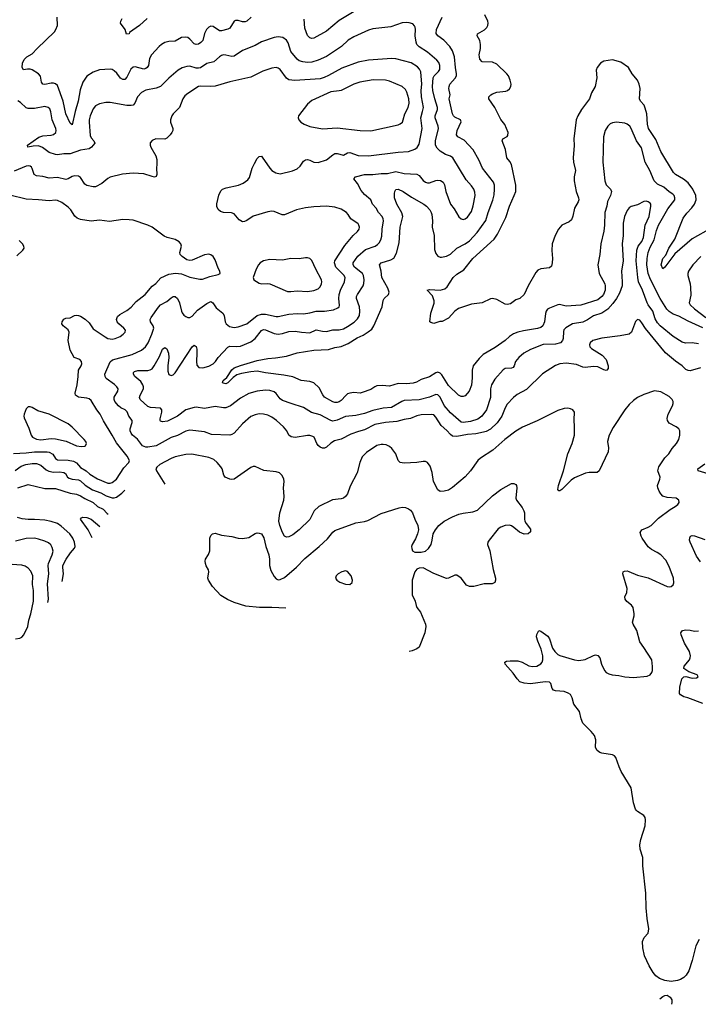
# Model space of a CAD drawing. Header units: inches. Extents: x 1308439 to 1441336, y 959892 to 1036309.
# Tile 23 of 167: x 1362510 to 1368968, y 978153 to 987525. Entities that reach past the tile are written whole.
import ezdxf

# ---------------------------------------------------------------- set-up
doc = ezdxf.new("R2010")
doc.units = ezdxf.units.IN
doc.header["$MEASUREMENT"] = 0
doc.layers.add('B3967', color=7, linetype='Continuous')
doc.layers.add('B3968', color=7, linetype='Continuous')

msp = doc.modelspace()

# ---------------------------------------------------------------- linework, layer by layer
at = {"layer": 'B3967', "color": 6, "elevation": 3500}
for points in [[(1368977.2, 978770), (1368944.6, 978710), (1368909.6, 978570), (1368876.1, 978470), (1368852.9, 978430), (1368830, 978408.1), (1368799.8, 978390), (1368770, 978379.4), (1368710, 978371.1), (1368650, 978378.8), (1368599.3, 978399.3), (1368564.2, 978424.2), (1368536.6, 978456.6), (1368499.7, 978519.7), (1368454.1, 978614.1), (1368439.2, 978690), (1368437.1, 978750), (1368451.7, 978788.3), (1368489.9, 978830.1), (1368496.9, 978870), (1368481, 978970), (1368471.6, 979070), (1368469.4, 979210), (1368438.5, 979470), (1368438.3, 979550), (1368415.2, 979630), (1368411.9, 979670), (1368419.4, 979720.6), (1368462.7, 979850), (1368465.6, 979910), (1368460.6, 979930), (1368448.9, 979950), (1368390, 979986.5), (1368377.8, 980000)], [(1368601.5, 978204.2), (1368630, 978226.4), (1368650, 978236.5), (1368670, 978239.5), (1368701.3, 978221.3), (1368716.9, 978196.9), (1368717, 978170), (1368711.7, 978152.7)]]:
    msp.add_lwpolyline(points, dxfattribs=at)
at = {"layer": 'B3968', "color": 6}
for points, elevation in [([(1365710, 987613.7), (1365550, 987517.9), (1365430, 987415.7), (1365310, 987349.4), (1365290, 987346.4), (1365271.5, 987351.5), (1365250, 987372.9), (1365223, 987443), (1365216.2, 987530)], 3200), ([(1364711.5, 987548.5), (1364672.3, 987510), (1364656, 987504), (1364630, 987503.3), (1364590, 987515.4), (1364563.9, 987516.1), (1364550, 987509.9), (1364510, 987444.9), (1364490, 987434), (1364430, 987419.6), (1364410, 987419.4), (1364350, 987459.2), (1364330, 987462.2), (1364310, 987452.4), (1364288.7, 987431.3), (1364267.4, 987392.6), (1364252.1, 987327.9), (1364234, 987306), (1364210, 987292.5), (1364190, 987289.1), (1364170, 987294.5), (1364130, 987340.7), (1364110, 987353.9), (1364090, 987358.7), (1364050, 987354.2), (1363990, 987321.5), (1363930, 987317.1), (1363891.9, 987308.1), (1363859.3, 987290), (1363835.7, 987270), (1363764.2, 987190), (1363745.8, 987154.2), (1363735.4, 987090), (1363722.7, 987070), (1363710, 987059.6), (1363690, 987053.1), (1363610, 987077.5), (1363590, 987072.8), (1363567.4, 987052.6), (1363530, 986976.9), (1363510, 986956.6), (1363490, 986954.7), (1363470, 986968.4), (1363435, 987015), (1363410, 987038.6), (1363390, 987050.2), (1363370, 987054.3), (1363270, 987048.4), (1363210, 987023.8), (1363150, 986986.7), (1363110, 986930), (1363083.7, 986856.3), (1363067, 986750), (1363037.4, 986650), (1363010, 986524.9), (1362990, 986541.2), (1362947.7, 986627.7), (1362923.3, 986750), (1362870, 986897.2), (1362850, 986914.8), (1362830, 986921.4), (1362810, 986921.5), (1362750, 986906.6), (1362730, 986910), (1362718.7, 986930), (1362706.9, 986986.9), (1362688.8, 987008.8), (1362630, 987046.4), (1362610, 987054.4), (1362585.4, 987054.6), (1362546.5, 987046.5), (1362534.2, 987070), (1362535.3, 987110), (1362553.9, 987146.1), (1362578.6, 987170), (1362630, 987200.8), (1362674.7, 987250), (1362839.9, 987410), (1362855.2, 987430), (1362869.9, 987470), (1362864.8, 987550)], 3200), ([(1363723.3, 987536.7), (1363650, 987468.4), (1363555.8, 987404.2), (1363550, 987389.8), (1363526.7, 987386.7), (1363512.7, 987430), (1363469.6, 987490), (1363472.6, 987510), (1363485.1, 987534.9)], 3100), ([(1369010, 984591.5), (1368870, 984655.2), (1368782, 984702), (1368730, 984722), (1368690, 984746.2), (1368668.4, 984768.4), (1368604.4, 984870), (1368511.5, 985051.5), (1368489.5, 985109.5), (1368477.3, 985190), (1368479.6, 985250), (1368491.1, 985310), (1368510, 985359), (1368546.2, 985430), (1368570, 985519.5), (1368590, 985568.4), (1368676.6, 985723.4), (1368742.8, 985810), (1368745.2, 985830), (1368738.3, 985850), (1368724.9, 985864.9), (1368690, 985885.1), (1368638.9, 985930), (1368579, 985959), (1368548.8, 985990), (1368505.7, 986090), (1368463.4, 986170), (1368425.5, 986305.5), (1368379.4, 986370), (1368330, 986487.5), (1368315, 986510), (1368290, 986530.4), (1368270, 986538.3), (1368189.9, 986549.9), (1368150, 986542.1), (1368130, 986532.2), (1368107.5, 986512.5), (1368081, 986470), (1368065.1, 986410), (1368060.3, 986170), (1368078.1, 985990), (1368091.8, 985951.8), (1368133.3, 985910), (1368142.5, 985890), (1368133, 985850), (1368104.7, 985795.3), (1368097.3, 985750), (1368078.6, 985690), (1368075.6, 985570), (1368069.3, 985510.7), (1368041.3, 985390), (1368031, 985290), (1368010.7, 985190), (1368024.8, 985110), (1368078.2, 985010), (1368081.8, 984990), (1368080, 984950), (1368064.8, 984910), (1368050, 984889.2), (1368010, 984859.2), (1367850, 984808.6), (1367710, 984798.7), (1367646.6, 984813.4), (1367630, 984811.7), (1367550, 984779.5), (1367531.7, 984768.3), (1367519.8, 984750), (1367512.6, 984727.4), (1367503.5, 984650), (1367488, 984612), (1367470, 984594.3), (1367435.8, 984584.2), (1367303.9, 984563.9), (1367250, 984551.2), (1367210, 984535.5), (1367171.7, 984510), (1367129.4, 984470.6), (1367035.2, 984404.8), (1366921.1, 984338.9), (1366881.3, 984298.7), (1366825.6, 984230), (1366815.6, 984190), (1366816, 984116), (1366810, 984045), (1366785.8, 983990), (1366750, 983945.8), (1366730, 983936.5), (1366710, 983937.5), (1366686.6, 983950), (1366590, 984043.5), (1366525.6, 984145.6), (1366510, 984161.2), (1366490, 984168.2), (1366470, 984164.5), (1366410, 984126.6), (1366330, 984099.7), (1366284.6, 984075.4), (1366255, 984065), (1366190, 984057.3), (1366110, 984061.9), (1366030, 984037), (1365957.9, 984042.1), (1365910, 984038.3), (1365890, 984031.5), (1365850, 984005.6), (1365770, 983975.4), (1365749.1, 983970.9), (1365690, 983976.4), (1365650, 983970.8), (1365630, 983962.4), (1365612.4, 983947.6), (1365570, 983898.8), (1365550, 983886.6), (1365530, 983881.3), (1365510, 983881.7), (1365490, 983888.4), (1365410, 983932), (1365393.3, 983953.3), (1365360.2, 984020.2), (1365309.2, 984069.2), (1365270, 984081.2), (1365189.2, 984089.2), (1365110, 984125.1), (1365022.5, 984142.5), (1364850, 984163.2), (1364770, 984178.3), (1364710, 984174.3), (1364621.9, 984158.1), (1364576, 984144), (1364540.8, 984119.2), (1364490, 984068.3), (1364470, 984059.2), (1364446, 984066), (1364439.1, 984070), (1364446.1, 984090), (1364479.6, 984120.4), (1364530, 984192), (1364550, 984210.6), (1364610, 984234.3), (1364770, 984281), (1364870, 984298.5), (1364944.7, 984304.7), (1365050, 984321.5), (1365150, 984355), (1365310, 984380.6), (1365450, 984386.3), (1365510, 984403.8), (1365570, 984414.6), (1365635.9, 984444.1), (1365722.8, 984497.2), (1365776.9, 984523.1), (1365827.4, 984552.6), (1365859.6, 984580.4), (1365878.7, 984610), (1365959, 984790), (1365970, 984851.6), (1365979.6, 984870), (1366019, 984910), (1366024.5, 984930), (1366013.8, 984970), (1365955.8, 985070), (1365949.8, 985130), (1365934.8, 985190), (1365949.1, 985210.9), (1366042.4, 985237.6), (1366070, 985254.4), (1366096.8, 985303.2), (1366120.1, 985399.9), (1366130.6, 985550), (1366155.3, 985650), (1366144.8, 985684.8), (1366097.2, 985770), (1366077.2, 985830), (1366076, 985870), (1366079.9, 985890), (1366090, 985908), (1366110, 985910), (1366159.1, 985890), (1366236.9, 985836.9), (1366354.9, 985770), (1366381.2, 985750), (1366413.5, 985713.5), (1366427, 985690), (1366432.1, 985670), (1366438.4, 985610), (1366436, 985550), (1366455.3, 985470), (1366455.9, 985335.9), (1366470, 985300.2), (1366490, 985273), (1366510, 985264.4), (1366523.9, 985263.9), (1366570, 985272.7), (1366610, 985293), (1366670.4, 985349.6), (1366750, 985391.1), (1366790, 985418.6), (1366862.4, 985497.6), (1366945.2, 985614.8), (1366967.7, 985690), (1367012.7, 985807.3), (1367023.9, 985856.1), (1367029.6, 985910), (1367027.4, 985950), (1367018.4, 985978.4), (1366915.5, 986110), (1366879.2, 986190), (1366824.9, 986284.9), (1366738.6, 986378.6), (1366680.4, 986410), (1366665.3, 986430), (1366672.1, 986470), (1366711.9, 986551.9), (1366705.9, 986570), (1366650, 986598.2), (1366638, 986610), (1366630, 986627.9), (1366596.4, 986770), (1366604.8, 986810), (1366594, 986870), (1366596, 986890), (1366604.5, 986910), (1366652.8, 986967.2), (1366665.4, 986990), (1366667.7, 987010), (1366656.4, 987070), (1366647.5, 987170), (1366629.6, 987229.6), (1366604, 987270), (1366545.4, 987330), (1366490.4, 987370.4), (1366474.1, 987394.1), (1366477.3, 987430), (1366530.2, 987550)], 3200), ([(1369090, 985539), (1368910, 985440.3), (1368743.9, 985296.1), (1368650, 985168.5), (1368630, 985153), (1368615.6, 985190), (1368629.5, 985250), (1368658.1, 985281.9), (1368686.6, 985350), (1368743.3, 985436.7), (1368824.5, 985635.5), (1368857.1, 985682.9), (1368905.8, 985734.2), (1368932.5, 985770), (1368946.6, 985810), (1368943.9, 985850), (1368915.7, 985910), (1368870, 985971.2), (1368827.7, 986007.7), (1368750.3, 986050), (1368732, 986070), (1368610.5, 986270), (1368564, 986384), (1368492.8, 986490), (1368484.8, 986530), (1368477.7, 986630), (1368463.1, 986683.1), (1368451.9, 986710), (1368417, 986750), (1368408.5, 986770), (1368413.1, 986870), (1368405.8, 986910), (1368388.3, 986950), (1368338.4, 987010), (1368304.2, 987070), (1368230, 987121.6), (1368150, 987143.6), (1368070, 987130.5), (1368038.3, 987110), (1368005, 987070), (1367995.6, 987044.4), (1368000.7, 986970), (1367985.5, 986890), (1367951, 986830), (1367931.8, 986770), (1367855.2, 986670), (1367821.1, 986610), (1367806.1, 986570), (1367784.7, 986390), (1367787, 986327), (1367777.9, 986210), (1367781.2, 986170), (1367798.6, 986090), (1367786.4, 986030), (1367785.7, 985990), (1367806.1, 985890), (1367827.7, 985830), (1367829.7, 985810), (1367824.5, 985790), (1367790.1, 985730), (1367775, 985655), (1367760.6, 985619.4), (1367739, 985601), (1367668.4, 985570), (1367636.4, 985530), (1367605.4, 985470), (1367576.2, 985390), (1367573.4, 985326.6), (1367580.3, 985250), (1367578.4, 985210), (1367570, 985179.6), (1367550, 985163.1), (1367470, 985154.6), (1367440.4, 985139.6), (1367421.9, 985118.1), (1367348.6, 984991.4), (1367310, 984909.8), (1367270, 984872.1), (1367230, 984858.5), (1367180.5, 984819.5), (1367150, 984813.6), (1367130, 984816.3), (1367050, 984861.4), (1367010, 984869.9), (1366990, 984866.8), (1366910, 984829.8), (1366810, 984817.2), (1366685.1, 984774.9), (1366651.7, 984750), (1366590, 984683.6), (1366530, 984651.8), (1366508.5, 984651.5), (1366450, 984634), (1366421.6, 984641.6), (1366413.2, 984650), (1366423.4, 984730), (1366452.9, 984827.1), (1366454.9, 984850), (1366437.2, 984897.2), (1366388.7, 984950), (1366410, 984956.1), (1366510, 984951.6), (1366557, 984963), (1366577.6, 984982.4), (1366634.5, 985070), (1366670, 985102.8), (1366734.8, 985145.2), (1366820.7, 985250), (1367024.5, 985435.5), (1367056.4, 985483.6), (1367137.2, 985642.8), (1367169.6, 985750), (1367216.5, 985850), (1367230.2, 985890), (1367230.6, 985950.6), (1367190, 986145.3), (1367174.9, 986174.9), (1367146.3, 986210), (1367131.5, 986290), (1367101.4, 986370), (1367108.1, 986390), (1367147.7, 986412.3), (1367156.5, 986423.5), (1367157.1, 986450), (1367127.6, 986527.6), (1367090, 986574.4), (1367030, 986689.8), (1366974, 986770), (1366975.3, 986790), (1366993.3, 986810), (1367010, 986819.1), (1367050, 986833.6), (1367135.4, 986844.6), (1367150.6, 986850), (1367170, 986865.3), (1367183.6, 986890), (1367185.9, 986910), (1367178.8, 986950), (1367159.9, 986990), (1367145.3, 987010), (1367050, 987102.3), (1367010, 987121.2), (1366910, 987124.7), (1366890, 987147.4), (1366884.7, 987170), (1366883.7, 987190), (1366895.8, 987250), (1366896, 987290), (1366887.3, 987327.3), (1366864, 987370), (1366867.6, 987390), (1366932.6, 987427.4), (1366954.2, 987450), (1366964.8, 987470), (1366967.6, 987490), (1366964.3, 987510), (1366935.4, 987570)], 3100), ([(1368970, 984440.4), (1368910, 984447.5), (1368847.2, 984447.2), (1368814.2, 984454.2), (1368730, 984507.6), (1368605.5, 984610), (1368579.1, 984639.1), (1368558.2, 984678.2), (1368534.1, 984750), (1368491, 984810), (1368481.6, 984830), (1368436.8, 984950), (1368399.2, 985030), (1368390.6, 985070), (1368377.5, 985230), (1368382, 985330), (1368396.9, 985370), (1368430, 985414.8), (1368447.6, 985450), (1368460.4, 985570), (1368500.5, 985650), (1368516.5, 985750), (1368515.1, 985770), (1368510, 985776.7), (1368490, 985791.2), (1368470, 985796.3), (1368450, 985792.6), (1368390, 985763.1), (1368330, 985745.4), (1368310, 985734.6), (1368290, 985709.8), (1368264.9, 985650), (1368251.9, 985588.1), (1368254, 985470), (1368243.6, 985390), (1368253.7, 985230), (1368237.7, 985130), (1368244.2, 985030), (1368241.6, 984990), (1368217.8, 984922.2), (1368189, 984871), (1368155.4, 984824.6), (1368107.1, 984770), (1368050.2, 984729.8), (1367970, 984705.9), (1367912.2, 984667.8), (1367870, 984646.6), (1367770, 984629.3), (1367707.9, 984592.1), (1367688.6, 984571.4), (1367683.7, 984556.3), (1367681.7, 984490), (1367675.8, 984470), (1367656.4, 984450), (1367610, 984437.5), (1367490, 984432.9), (1367370, 984386.9), (1367306.7, 984350), (1367259.6, 984310), (1367229.4, 984270), (1367216.3, 984230), (1367205, 984215), (1367190, 984207.2), (1367130, 984206), (1367110, 984192.3), (1367030, 984102.7), (1367000.6, 984050), (1366991.1, 984010), (1366988.8, 983930), (1366953.4, 983810), (1366908.3, 983750), (1366870, 983722.7), (1366799.1, 983700.9), (1366730, 983691.5), (1366710, 983694.7), (1366610, 983782), (1366550, 983851.1), (1366510, 983931.9), (1366490, 983954), (1366470, 983957.9), (1366410, 983930.7), (1366310, 983904.9), (1366170, 983898.5), (1366146.4, 983890), (1366047.6, 983832.4), (1365970, 983826.2), (1365870, 983805.9), (1365790, 983775.7), (1365710, 983756.4), (1365610, 983746.7), (1365530, 983713.5), (1365490, 983704.8), (1365469.3, 983709.3), (1365370, 983763.1), (1365286.7, 983786.7), (1365210, 983834.6), (1365093.8, 983870), (1365010, 983901), (1364990, 983916.1), (1364950, 983967.3), (1364930, 983982.1), (1364890, 983995.8), (1364850, 983999.3), (1364770, 983990.3), (1364690, 983966.4), (1364610, 983922.5), (1364516.5, 983850), (1364470.6, 983830.6), (1364450, 983829.6), (1364370, 983842.1), (1364270, 983824.8), (1364190, 983836.6), (1364170, 983834.1), (1364090, 983811.2), (1364010, 983750), (1363915.3, 983704.7), (1363870, 983697), (1363850, 983704.3), (1363845.6, 983710), (1363846.1, 983726.1), (1363862.1, 983790), (1363861.3, 983810), (1363850, 983827.1), (1363754.8, 983834.8), (1363730, 983842.5), (1363657.1, 983910), (1363650.7, 983930), (1363656.3, 983950), (1363687.7, 984010), (1363688.1, 984030), (1363681.4, 984050), (1363661.2, 984081.2), (1363606.3, 984130), (1363592.1, 984150), (1363592.3, 984167.7), (1363603.4, 984176.6), (1363634.9, 984185.1), (1363730, 984185.7), (1363750, 984190.5), (1363770, 984202.2), (1363790, 984229.1), (1363840.2, 984319.8), (1363870, 984388.7), (1363890, 984403.5), (1363910, 984392.1), (1363926.4, 984350), (1363929.6, 984310), (1363919.4, 984230), (1363919, 984179), (1363928.9, 984148.9), (1363950, 984138), (1363970, 984143), (1363990, 984163.8), (1364150, 984409.7), (1364170, 984425.6), (1364190, 984412.5), (1364194.6, 984390), (1364196.8, 984350), (1364191.1, 984271.1), (1364196.4, 984236.4), (1364213.8, 984213.8), (1364251.3, 984211.3), (1364310, 984226.2), (1364352.4, 984250), (1364372, 984270), (1364398.5, 984310), (1364490, 984408.5), (1364510, 984416.8), (1364570, 984414.2), (1364610, 984418), (1364710, 984459.1), (1364750, 984489.1), (1364810, 984564.9), (1364830, 984575.2), (1364850, 984573.5), (1364930, 984536.6), (1364970, 984532), (1365010, 984536.8), (1365070, 984555.2), (1365130, 984560.3), (1365190, 984550.8), (1365270, 984545.2), (1365330, 984573.7), (1365390, 984559), (1365430, 984558.1), (1365490, 984573.5), (1365550, 984573.6), (1365590, 984583.2), (1365630, 984603.5), (1365693, 984647), (1365723.7, 984676.3), (1365743.1, 984710), (1365748.1, 984750), (1365742.4, 984790), (1365715.6, 984870), (1365716.3, 984890), (1365724.6, 984910), (1365777.7, 984990), (1365785.9, 985014.1), (1365788.3, 985050), (1365781.5, 985090), (1365771.1, 985110), (1365696.1, 985170), (1365683.5, 985190), (1365683.6, 985210), (1365727.6, 985272.4), (1365802.1, 985337.9), (1365891.6, 985370), (1365915.1, 985384.9), (1365930, 985401.1), (1365945.1, 985430), (1365955.2, 985464.8), (1365958.6, 985530), (1365972.5, 985610), (1365970.2, 985630), (1365959.8, 985650), (1365924.4, 985690), (1365900.6, 985730), (1365867.8, 985767.8), (1365850.3, 985810.3), (1365790, 985862.3), (1365759, 985899), (1365724.7, 985964.7), (1365689.8, 986010), (1365704.5, 986030), (1365790, 986050.2), (1365870, 986052), (1365950, 986061.6), (1366010, 986061), (1366090, 986080.3), (1366170, 986060.7), (1366290, 986054.9), (1366310, 986040.7), (1366350, 985993.9), (1366370, 985979.2), (1366390, 985971.4), (1366410, 985971.8), (1366470, 985995.1), (1366490, 985998.7), (1366514.9, 985994.9), (1366538.4, 985978.4), (1366552.7, 985952.7), (1366565.1, 985890), (1366608.4, 985770), (1366645.7, 985725.7), (1366690, 985647.1), (1366710, 985629), (1366730, 985623.4), (1366750, 985629), (1366770, 985644.6), (1366810, 985700.3), (1366826, 985754), (1366844.3, 985850), (1366841.4, 985881.4), (1366830, 985911.6), (1366810, 985942.1), (1366759.5, 985999.5), (1366632.5, 986210), (1366610, 986225.3), (1366563, 986243), (1366510, 986274), (1366481.8, 986301.8), (1366466.8, 986330), (1366466.5, 986370), (1366494.3, 986490), (1366492.6, 986512.6), (1366464.4, 986590), (1366464.9, 986610), (1366485, 986670), (1366485.5, 986690), (1366458.8, 986770), (1366441.7, 986850), (1366439.3, 986890), (1366446, 986970), (1366455.1, 986990), (1366494.5, 987030), (1366506.7, 987050), (1366509, 987090), (1366498.4, 987118.4), (1366480.4, 987140.4), (1366390, 987214.6), (1366310, 987264.7), (1366290, 987287.3), (1366282.2, 987310), (1366273.3, 987370), (1366276.5, 987430), (1366273.4, 987453.4), (1366267.2, 987467.2), (1366250, 987484.3), (1366215.8, 987495.8), (1366190, 987499.2), (1366150, 987496), (1366042.8, 987457.2), (1365870, 987436.5), (1365830, 987424.9), (1365690, 987361.6), (1365634.5, 987330), (1365572.1, 987267.9), (1365430, 987175.5), (1365350, 987137.8), (1365290, 987121.1), (1365250, 987118.6), (1365202.9, 987122.9), (1365170, 987133.2), (1365150, 987147.6), (1365090, 987220.5), (1365064.5, 987304.5), (1365050, 987329.9), (1365013.7, 987353.7), (1364970, 987362.7), (1364930, 987356.6), (1364810, 987314.1), (1364750, 987280.4), (1364630, 987230.9), (1364550, 987178), (1364530, 987173.3), (1364470, 987188.2), (1364450, 987188.7), (1364430, 987182.8), (1364410, 987170.9), (1364357.3, 987122.7), (1364290, 987106.2), (1364230, 987066.5), (1364210, 987062.3), (1364190, 987064.7), (1364130, 987083.2), (1364100.2, 987079.8), (1364054.5, 987065.5), (1364016.8, 987043.2), (1363930, 986967.2), (1363850, 986887.8), (1363808, 986872), (1363710, 986855.2), (1363670, 986833.1), (1363629.4, 986790), (1363605.7, 986730), (1363588.6, 986711.4), (1363570, 986706.6), (1363530, 986707.5), (1363370, 986736.1), (1363330, 986737.6), (1363270, 986723.9), (1363230, 986703.9), (1363210, 986676), (1363181.9, 986610), (1363170.4, 986570), (1363169.7, 986550), (1363181.5, 986421.5), (1363190, 986401.2), (1363215.5, 986370), (1363225, 986350), (1363193.3, 986310), (1363170, 986296.3), (1363090, 986281.7), (1362990.9, 986249.1), (1362930, 986248.4), (1362870, 986238.7), (1362850, 986240.6), (1362790, 986260.9), (1362727.8, 986307.8), (1362690, 986322.5), (1362638.5, 986321.5), (1362588.4, 986310), (1362584.1, 986330), (1362693.3, 986406.7), (1362730, 986419.5), (1362810, 986424.6), (1362830, 986430.6), (1362853.9, 986450), (1362857.7, 986470), (1362854.8, 986490), (1362818.4, 986570), (1362807.6, 986647.6), (1362796.3, 986676.3), (1362781.6, 986690), (1362750, 986697.3), (1362650, 986680.3), (1362590, 986680.8), (1362570, 986686.7), (1362517.8, 986737.8), (1362493, 986753)], 3300), ([(1368990, 984209.6), (1368890, 984183.6), (1368870, 984185.4), (1368850, 984195.6), (1368812.8, 984230), (1368750, 984274.9), (1368654.6, 984354.6), (1368464.1, 984584.1), (1368430, 984640.5), (1368410, 984663.7), (1368390, 984669.8), (1368370, 984652.6), (1368330.9, 984550), (1368310.1, 984529.9), (1368225.5, 984514.5), (1368050, 984494.3), (1367964.4, 984470), (1367938, 984450), (1367931.4, 984430), (1367936.6, 984410), (1367950, 984395.8), (1368052.8, 984332.8), (1368089.5, 984290), (1368111, 984230), (1368110, 984205.1), (1368096.5, 984190), (1368090, 984186), (1368070, 984192.4), (1368010, 984220.1), (1367970, 984222.6), (1367890, 984212.5), (1367870, 984216.1), (1367810, 984241.7), (1367710, 984255.6), (1367650, 984249.2), (1367610, 984233), (1367486.3, 984153.7), (1367334.1, 984005.9), (1367244.3, 983955.7), (1367210.4, 983929.6), (1367150, 983865.5), (1367130, 983829.2), (1367097.7, 983750), (1367052.1, 983687.9), (1366990, 983628.7), (1366950, 983606), (1366922.9, 983597.1), (1366850, 983581.7), (1366770, 983577.4), (1366670, 983558), (1366630, 983561.6), (1366610, 983575.5), (1366575.1, 983615.1), (1366521.1, 983661.1), (1366470, 983741.9), (1366450, 983762.6), (1366430, 983768), (1366330, 983762.6), (1366290, 983755.5), (1366230, 983729.7), (1366170, 983720.7), (1366099.6, 983700.4), (1365991.5, 983691.5), (1365890, 983670.3), (1365790, 983619.8), (1365734, 983606), (1365660.2, 983579.8), (1365570, 983532.7), (1365504.7, 983515.3), (1365470, 983492.6), (1365430, 983456.5), (1365410, 983447.1), (1365390, 983447.7), (1365370, 983456.7), (1365350, 983473), (1365337.1, 983490), (1365310.8, 983550), (1365297.9, 983557.9), (1365270, 983567.2), (1365250, 983568), (1365130, 983548.9), (1365093.4, 983553.4), (1365071.9, 983570), (1365053.4, 983610), (1365021.3, 983650), (1364954.4, 983710), (1364910, 983740.5), (1364870, 983760.4), (1364830, 983770.4), (1364790, 983772.2), (1364750, 983765), (1364710, 983746.8), (1364630, 983678.4), (1364550.5, 983589.5), (1364530, 983576.2), (1364510, 983570.4), (1364334.8, 983574.8), (1364270, 983600.4), (1364130, 983618.9), (1364090, 983607), (1364012.2, 983567.8), (1363950, 983548.4), (1363810, 983467.5), (1363730, 983455), (1363710, 983455.3), (1363678.5, 983470), (1363630.6, 983530.6), (1363582.6, 983570), (1363569, 983590), (1363562.6, 983610), (1363562.6, 983630), (1363580.6, 983690), (1363579, 983710), (1363549.7, 983750), (1363532.1, 983792.1), (1363512.5, 983810), (1363471.7, 983831.7), (1363449.6, 983849.6), (1363415.1, 983890), (1363408.2, 983908.2), (1363409.2, 983930.8), (1363443.8, 983990), (1363445.8, 984010), (1363434.5, 984030), (1363412.8, 984052.8), (1363331.4, 984110), (1363322.6, 984130), (1363320.9, 984150), (1363372.1, 984267.9), (1363393.3, 984286.7), (1363581.4, 984338.6), (1363670, 984377.6), (1363706.5, 984410), (1363731.3, 984448.7), (1363766.5, 984530), (1363785.7, 984590), (1363781.5, 984610), (1363753.6, 984650), (1363751.5, 984670), (1363760.5, 984690), (1363830, 984789.1), (1363849.9, 984810), (1363910, 984841.2), (1363950, 984878.5), (1363970, 984890.6), (1363990, 984889.7), (1364010, 984871.2), (1364029.7, 984829.7), (1364048.8, 984750), (1364055.8, 984735.8), (1364072.5, 984712.5), (1364090, 984699.2), (1364110, 984691.4), (1364130, 984691.5), (1364150, 984702.5), (1364201.1, 984758.9), (1364290, 984822.8), (1364330, 984842.5), (1364348.7, 984828.7), (1364380.8, 984780.8), (1364444, 984730), (1364454.4, 984710), (1364465.5, 984650), (1364476, 984630), (1364505.9, 984605.9), (1364550, 984594.3), (1364590, 984600.4), (1364670, 984629), (1364770, 984707.7), (1364810, 984722.9), (1364850, 984723.3), (1364950, 984700.1), (1364970, 984699.9), (1365070, 984722), (1365150, 984728.2), (1365210, 984723.6), (1365270, 984733.6), (1365330, 984750.8), (1365410, 984749), (1365495.8, 984764.2), (1365538.1, 984781.9), (1365548.8, 984791.2), (1365554.3, 984805.7), (1365546.9, 984870), (1365550, 984910), (1365562.4, 984950), (1365600.9, 985030), (1365605.9, 985070), (1365594.2, 985094.2), (1365518.9, 985170), (1365506.6, 985210), (1365510, 985230), (1365603.8, 985376.2), (1365683.2, 985470), (1365725.8, 985510), (1365739.7, 985530), (1365744, 985550), (1365738.6, 985570), (1365730, 985580.3), (1365659.5, 985630), (1365635.7, 985670), (1365618.3, 985690), (1365570, 985721), (1365510, 985740), (1365430, 985749.7), (1365310, 985743.2), (1365230, 985733), (1365145, 985715), (1365030, 985667.9), (1365007.5, 985667.5), (1364930, 985698.5), (1364910, 985701.3), (1364870, 985696.4), (1364730, 985654.6), (1364670, 985613.6), (1364650, 985603.9), (1364630, 985601.6), (1364599.8, 985619.8), (1364550, 985676), (1364525.2, 985685.2), (1364449.6, 985690), (1364420.4, 985700.4), (1364398, 985718), (1364386.8, 985746.8), (1364386.8, 985773.2), (1364405.8, 985854.2), (1364423.5, 985896.5), (1364438.9, 985910), (1364475.3, 985924.7), (1364593.3, 985950), (1364636.3, 985970), (1364680, 986000), (1364696.9, 986023.1), (1364722.9, 986110), (1364743.3, 986156.7), (1364770, 986202.1), (1364790, 986221.5), (1364810, 986224.7), (1364817.4, 986217.4), (1364890, 986111), (1364910, 986089.1), (1364946.6, 986066.6), (1364990, 986058.2), (1365105.9, 986085.9), (1365150, 986106.6), (1365177.5, 986130), (1365210, 986177.7), (1365230, 986192.1), (1365250, 986192.5), (1365270, 986186.5), (1365310, 986167.1), (1365350, 986164.4), (1365430, 986189.8), (1365490, 986239.8), (1365510, 986250.3), (1365530, 986252), (1365590, 986234.2), (1365630, 986256), (1365650, 986260.6), (1365730, 986233), (1365830, 986229.3), (1366110, 986264.6), (1366210, 986270), (1366270, 986291), (1366292.4, 986307.6), (1366310, 986339.8), (1366340.4, 986490), (1366325.6, 986590), (1366344.4, 986650), (1366351.1, 986690), (1366333.6, 986790), (1366331.2, 986851.2), (1366335.4, 986910), (1366327.2, 987027.2), (1366314.6, 987054.6), (1366295.6, 987075.6), (1366233.8, 987113.8), (1366090, 987153.2), (1366050, 987156.6), (1365830, 987139.8), (1365730, 987119.5), (1365575.6, 987064.4), (1365450, 986994.3), (1365406.8, 986973.2), (1365370, 986961.3), (1365127.4, 986947.4), (1365071.3, 986951.3), (1365048.4, 986968.4), (1364990, 987050.5), (1364970, 987064), (1364950, 987068.9), (1364910, 987062), (1364824.5, 987035.5), (1364710, 986978.8), (1364510, 986933.7), (1364370, 986891.4), (1364330, 986888), (1364230, 986891.7), (1364210, 986887.8), (1364110, 986823.3), (1364081.4, 986798.6), (1364061.7, 986770), (1364030.1, 986690), (1363971.7, 986630), (1363958.1, 986610), (1363944.9, 986570), (1363944.5, 986550), (1363965.6, 986490), (1363966, 986470), (1363958.3, 986450), (1363942.7, 986430), (1363910, 986397.3), (1363890, 986385.9), (1363806, 986390), (1363770, 986374.7), (1363750, 986351.1), (1363750.1, 986330), (1363756.4, 986310), (1363805.5, 986230), (1363813.6, 986193.6), (1363816.2, 986150), (1363811.5, 986110), (1363815.4, 986050), (1363808.2, 986031.8), (1363792.8, 986027.2), (1363769.2, 986030.8), (1363690, 986058.3), (1363590, 986065), (1363486.7, 986053.3), (1363370, 986026.4), (1363347, 986013), (1363290, 985966.9), (1363230, 985934.9), (1363210, 985932.7), (1363150, 985946.7), (1363130, 985958), (1363090, 986022.5), (1363070, 986035), (1363030, 986037.9), (1363010, 986031.9), (1362970, 986009.2), (1362950, 986005.1), (1362870, 986021.2), (1362790, 986015.7), (1362730, 986030.6), (1362670, 986037.5), (1362647.6, 986050), (1362629.4, 986109.4), (1362620.6, 986120.6), (1362610, 986131.4), (1362590, 986135.1), (1362570, 986130.9), (1362455.6, 986084.4)], 3400), ([(1362450, 983396.8), (1362570, 983402.6), (1362650, 983411.5), (1362770, 983411.9), (1362790, 983408.4), (1362823.8, 983390), (1362850, 983349.1), (1362870, 983336.2), (1362970, 983331.9), (1363021, 983321), (1363050, 983305.4), (1363090, 983262.8), (1363142.7, 983230), (1363178.2, 983198.2), (1363250, 983155.1), (1363350, 983114.6), (1363370, 983112.6), (1363390, 983118.5), (1363430, 983152.2), (1363501.2, 983258.8), (1363548.4, 983310), (1363554, 983330), (1363533.2, 983370), (1363430, 983495.7), (1363391.3, 983571.3), (1363307, 983707), (1363275.5, 983770), (1363245, 983810), (1363190, 983899.1), (1363170, 983915.5), (1363150, 983922.8), (1363070, 983932.5), (1363039.7, 983950), (1363036.6, 983970), (1363055.6, 984050), (1363067.8, 984127.8), (1363069.9, 984190), (1363094.2, 984230), (1363101, 984250), (1363099, 984270), (1363083.1, 984290), (1363027.4, 984310), (1362990, 984379.8), (1362970.5, 984470), (1362979.6, 984550), (1362970, 984572.2), (1362923.2, 984610), (1362911.4, 984630), (1362914, 984650), (1362930, 984673.4), (1362950, 984682.7), (1362990, 984688.3), (1363030, 984708.3), (1363050, 984712), (1363070, 984709.3), (1363090, 984702.2), (1363134, 984674), (1363170, 984638.2), (1363210, 984582.3), (1363324.7, 984504.7), (1363350, 984490.9), (1363370, 984485.9), (1363390, 984484.4), (1363418.9, 984490), (1363466, 984510), (1363495.6, 984530), (1363512.5, 984550), (1363515.5, 984570), (1363502.1, 984590), (1363453, 984630), (1363437, 984650), (1363431.3, 984670), (1363441.9, 984698.1), (1363462.1, 984717.9), (1363530, 984757.2), (1363570, 984788), (1363617.5, 984842.5), (1363704.6, 984910), (1363770, 984988.3), (1363805.4, 985014.6), (1363853.5, 985066.5), (1363930, 985102.3), (1363992, 985112), (1364050, 985106.6), (1364130, 985074.4), (1364224.7, 985055.3), (1364250, 985054.5), (1364319.7, 985080.3), (1364400, 985100), (1364417.6, 985110), (1364413.7, 985130), (1364398.2, 985158.2), (1364370, 985237.7), (1364350.2, 985270.2), (1364330, 985285.6), (1364310, 985291.9), (1364270, 985286), (1364150, 985234.8), (1364130, 985231.8), (1364099.8, 985239.8), (1364057.2, 985270), (1364038.1, 985290), (1364034.9, 985310), (1364048.5, 985370), (1364043.6, 985390), (1364028.4, 985410), (1363990, 985433), (1363912.6, 985452.6), (1363884.4, 985464.4), (1363770.2, 985550.2), (1363730, 985569.1), (1363590, 985615), (1363550, 985620.1), (1363490, 985621.5), (1363364.3, 985604.3), (1363270, 985617.5), (1363190, 985607.9), (1363090, 985622.7), (1363056.3, 985636.3), (1363033.5, 985653.5), (1362995.2, 985715.2), (1362970, 985739.9), (1362910, 985786.1), (1362870, 985805.1), (1362850, 985807.5), (1362790, 985800), (1362690, 985810), (1362570, 985815.2), (1362414.7, 985854.7)], 3500), ([(1362483.1, 985276.9), (1362539.1, 985330), (1362551.1, 985350), (1362548.2, 985370), (1362537.4, 985390), (1362504.3, 985424.3)], 3600), ([(1368992.2, 985270), (1368916.6, 985190), (1368875.6, 985130), (1368869.2, 985110), (1368869, 985090), (1368890.6, 985010.6), (1368894.6, 984974.6), (1368896.1, 984903.9), (1368881.2, 984830), (1368890, 984810), (1368931, 984771), (1369038.2, 984690)], 3200), ([(1368377.8, 980000), (1368368.7, 980010), (1368350.3, 980070), (1368330, 980214), (1368233.6, 980370), (1368213.1, 980413.1), (1368182.2, 980502.2), (1368170, 980516.5), (1368150, 980527.2), (1368050, 980543.8), (1368030, 980550.9), (1368004, 980570), (1367990, 980597), (1367992.1, 980670), (1367979.7, 980710), (1367949, 980750), (1367869.7, 980829.7), (1367853.9, 980870), (1367838.4, 980938.4), (1367784.1, 981010), (1367768.1, 981070), (1367750, 981100.4), (1367730, 981114), (1367690, 981129.2), (1367610, 981136.9), (1367590, 981143.8), (1367577.7, 981157.7), (1367565.4, 981205.4), (1367550, 981217.6), (1367510, 981220.7), (1367370, 981204.1), (1367310, 981208.1), (1367270, 981221.5), (1367242.9, 981250), (1367205.8, 981305.8), (1367131.1, 981390), (1367128, 981410), (1367142.5, 981417.5), (1367176.4, 981423.6), (1367250, 981421.7), (1367290, 981410.7), (1367355.4, 981375.4), (1367390, 981366.6), (1367430, 981370.1), (1367467.7, 981392.3), (1367480.7, 981410), (1367487.4, 981430), (1367487, 981470), (1367472.7, 981532.7), (1367439, 981610), (1367428.6, 981650), (1367430, 981673.7), (1367450, 981711.3), (1367470, 981705.4), (1367536.2, 981656.2), (1367550.7, 981630.7), (1367581.1, 981541.1), (1367601.9, 981510), (1367630, 981483.5), (1367650, 981473.5), (1367790, 981432.5), (1367830, 981425.8), (1367890, 981434.6), (1367970, 981473.9), (1367990, 981478.9), (1368010, 981473.4), (1368030.6, 981450), (1368045.5, 981390), (1368074, 981330), (1368090.5, 981310.5), (1368117.1, 981297.1), (1368149.3, 981289.3), (1368210, 981283.8), (1368270, 981269.3), (1368350, 981264.9), (1368482.5, 981277.5), (1368509.9, 981290.1), (1368524.7, 981310), (1368531.2, 981328.8), (1368532.8, 981367.2), (1368525.3, 981430), (1368448.9, 981550), (1368410, 981602.5), (1368381.3, 981710), (1368347.1, 981770), (1368342.5, 981790), (1368357.5, 981850), (1368357.9, 981870), (1368346.4, 981930), (1368332.8, 981952.8), (1368286.6, 981986.6), (1368270.6, 982010), (1368268.8, 982030), (1368286.5, 982073.5), (1368290.2, 982110), (1368249.5, 982250.5), (1368252.2, 982267.8), (1368264.1, 982275.9), (1368290, 982277.2), (1368307.9, 982272.1), (1368390, 982237.1), (1368490.5, 982210.5), (1368670, 982128.1), (1368690, 982125.9), (1368710, 982130.1), (1368730, 982146.7), (1368735.7, 982164.3), (1368732.2, 982210), (1368690, 982321.2), (1368660.2, 982380.2), (1368611.2, 982430), (1368574.6, 982454.6), (1368521.1, 982481.1), (1368490, 982508.4), (1368432.1, 982590), (1368422.4, 982610), (1368415.5, 982644.5), (1368429.6, 982670.4), (1368490, 982693.1), (1368520.2, 982710), (1368590, 982780.5), (1368699, 982861), (1368746, 982890), (1368771.8, 982910), (1368784.1, 982930), (1368781.8, 982950), (1368757.3, 982970), (1368670, 982976.1), (1368630, 982989.9), (1368610.3, 983010.3), (1368596.1, 983036.1), (1368582.4, 983070), (1368580.4, 983090), (1368601.2, 983150), (1368603.5, 983170), (1368581.5, 983230), (1368591.6, 983268.4), (1368650, 983355.2), (1368686.2, 983393.8), (1368718.1, 983441.9), (1368758.8, 983490), (1368781.4, 983530), (1368792.8, 983570), (1368791.5, 983610), (1368781.5, 983630), (1368757.7, 983650), (1368690, 983685.3), (1368674.7, 983710), (1368672.8, 983730), (1368680.2, 983770), (1368723.4, 983850), (1368729.1, 983870), (1368727.9, 983890), (1368718.8, 983910), (1368690, 983938.2), (1368610, 983983.2), (1368550, 983990.6), (1368450, 983956.9), (1368390, 983927.8), (1368350, 983900.6), (1368310, 983862), (1368270, 983810.9), (1368158.1, 983641.9), (1368117.9, 983570), (1368104.3, 983510), (1368112.2, 983450), (1368108.5, 983410), (1368024.4, 983230), (1368004.2, 983215.8), (1367930, 983214.7), (1367893.2, 983206.8), (1367790, 983162.6), (1367758.9, 983141.1), (1367670, 983053.6), (1367650, 983039.8), (1367641.7, 983041.7), (1367632.1, 983052.1), (1367638.7, 983090), (1367685.7, 983230), (1367727.3, 983392.7), (1367767.6, 983490), (1367788.8, 983570), (1367790.2, 983650), (1367785.2, 983714.8), (1367788, 983788), (1367774.2, 983810), (1367750, 983821.9), (1367725.6, 983825.6), (1367690, 983823.4), (1367630, 983805.8), (1367433.1, 983706.9), (1367295.2, 983644.8), (1367230, 983606.7), (1367125.8, 983530), (1367013.9, 983426.1), (1366894, 983350), (1366870, 983327.6), (1366800.4, 983230), (1366750, 983174), (1366630, 983071.5), (1366590, 983047.7), (1366550, 983035.6), (1366510, 983033.4), (1366490, 983049.9), (1366448.6, 983130), (1366434.2, 983214.2), (1366415.1, 983275.1), (1366390, 983311.4), (1366370, 983319.9), (1366350, 983319.9), (1366290, 983309.6), (1366170, 983303.8), (1366130, 983308.9), (1366110.8, 983330), (1366090, 983391.6), (1366050, 983444.2), (1366030, 983461.6), (1365996.7, 983476.7), (1365970, 983482.7), (1365950, 983482.4), (1365910, 983471.4), (1365810, 983404.7), (1365770, 983362.5), (1365746.2, 983310), (1365720.2, 983210), (1365654.1, 983085.9), (1365630, 983012.2), (1365610, 982986.2), (1365590, 982969.9), (1365570, 982963), (1365485.3, 982954.7), (1365355.5, 982890), (1365310.5, 982849.5), (1365270, 982768.4), (1365170, 982669.6), (1365110, 982622.8), (1365070, 982602.1), (1365050, 982598.3), (1365030, 982607.9), (1365010, 982642), (1364984.4, 982710), (1364974.8, 982750), (1364985.4, 982830), (1365024.4, 982950), (1365027.8, 982987.8), (1365020.5, 983070), (1365026.5, 983130), (1365024.3, 983150), (1365007.5, 983187.5), (1364982.2, 983210), (1364950, 983220.5), (1364833.2, 983233.2), (1364750, 983271.7), (1364730, 983270.5), (1364710, 983261.1), (1364550, 983150.4), (1364530, 983147.6), (1364510, 983151.1), (1364466.5, 983170), (1364453.5, 983190), (1364436.5, 983250), (1364423.4, 983270), (1364390, 983309.1), (1364356.9, 983336.9), (1364310, 983358.2), (1364148.3, 983388.3), (1364090, 983386.9), (1363990, 983362.7), (1363950, 983346.4), (1363843.8, 983290), (1363813.5, 983266.5), (1363806.6, 983250), (1363811.2, 983230), (1363890.1, 983102.7)], 3500), ([(1362465.9, 983234.1), (1362525.2, 983274.8), (1362568.2, 983291.8), (1362630, 983300.8), (1362670, 983299.2), (1362710, 983285.5), (1362760.9, 983240.9), (1362786.8, 983226.8), (1362830, 983219.4), (1362890, 983221.5), (1362930, 983215.4), (1362945.4, 983205.4), (1362965.9, 983170), (1362979.9, 983159.9), (1363010, 983151.3), (1363070, 983144.4), (1363090, 983136.5), (1363133.8, 983093.8), (1363203.3, 983050), (1363281.8, 983021.8), (1363331.2, 982991.2), (1363390, 982973.3), (1363410, 982973.3), (1363430, 982979.6), (1363483.1, 983016.9), (1363509.9, 983045.3)], 3400), ([(1369060.9, 983200.9), (1368967.6, 983230), (1368963.9, 983250), (1369030, 983297.4)], 3400), ([(1365042.4, 981924.9), (1364910, 981930.8), (1364790.5, 981930.5), (1364661.7, 981941.7), (1364550, 981977.2), (1364485.8, 982005.8), (1364422.9, 982042.9), (1364343.4, 982130), (1364305.6, 982190), (1364300.4, 982210), (1364310.5, 982270), (1364307.6, 982287.6), (1364285.3, 982325.3), (1364277.3, 982350), (1364275.1, 982370), (1364279, 982390), (1364305.4, 982434.6), (1364319.7, 982470), (1364320.1, 982590), (1364330, 982615.8), (1364344.2, 982630), (1364370, 982636.2), (1364430, 982618.5), (1364530, 982607), (1364590, 982590.8), (1364630, 982586.6), (1364690, 982595.8), (1364750, 982632.5), (1364770, 982639.1), (1364790, 982638.5), (1364810, 982629.9), (1364833.5, 982593.5), (1364852.3, 982510), (1364880.8, 982430), (1364887.1, 982390), (1364888.4, 982328.4), (1364900.5, 982280.5), (1364930, 982225.8), (1364950, 982202.6), (1364970, 982193.8), (1364990, 982195.4), (1365030, 982216.7), (1365145, 982315), (1365224.6, 982395.4), (1365361.1, 982510), (1365437.5, 982582.5), (1365490, 982646.1), (1365510, 982661.4), (1365710, 982736.7), (1365790, 982747.3), (1365822.9, 982757.1), (1365950, 982825.5), (1366120.4, 982879.6), (1366150, 982883.6), (1366181.1, 982881.1), (1366209.8, 982870), (1366230, 982854.6), (1366247.6, 982830), (1366269.4, 982770), (1366300.1, 982710), (1366303.6, 982670), (1366295.2, 982630), (1366276, 982584), (1366244.5, 982530), (1366239.9, 982510), (1366240.8, 982490), (1366248.8, 982468.8), (1366270, 982456.5), (1366290, 982455.3), (1366330, 982456.6), (1366370, 982465.8), (1366399.1, 982490), (1366424.5, 982530), (1366436.5, 982570), (1366445.5, 982630), (1366466.2, 982670), (1366499.1, 982710), (1366548, 982750), (1366630, 982792.9), (1366690, 982818.1), (1366730, 982829), (1366820.5, 982839.5), (1366865.1, 982854.9), (1367010, 982993), (1367090, 983051.5), (1367190, 983109.7), (1367210.8, 983110.8), (1367230, 983100.7), (1367237.4, 983090), (1367240.4, 983070), (1367229.9, 982970), (1367237.4, 982950), (1367290, 982881.1), (1367308.3, 982850), (1367313.9, 982830), (1367313.2, 982770), (1367317, 982750), (1367328.3, 982728.3), (1367370, 982676.3), (1367371.8, 982650), (1367349.8, 982630.2), (1367310, 982627.6), (1367267.3, 982647.3), (1367212.7, 982692.7), (1367190, 982706.1), (1367170, 982712.3), (1367130, 982710.6), (1367090, 982695.8), (1367062.8, 982677.2), (1366976.4, 982570), (1366965.3, 982550), (1366962.2, 982530), (1366983, 982470), (1367016.7, 982290), (1367036.7, 982210), (1367039, 982190), (1367031.8, 982168.2), (1367004.7, 982155.3), (1366930, 982153.8), (1366830, 982129), (1366790, 982128.9), (1366763.3, 982143.3), (1366709.7, 982209.7), (1366670, 982237.2), (1366650, 982236.6), (1366590, 982208.9), (1366570, 982206.6), (1366450, 982252.9), (1366350, 982305.8), (1366310, 982305.4), (1366290, 982295), (1366268.9, 982270), (1366244.7, 982190), (1366246.1, 982050), (1366273, 981990), (1366281.3, 981950), (1366290.3, 981930.3), (1366324.6, 981884.6), (1366371.2, 981770), (1366374.6, 981750), (1366366.4, 981690), (1366310, 981551.7), (1366290, 981537.3), (1366243.5, 981516.5), (1366216.6, 981510.7)], 3600), ([(1362491.7, 983068.3), (1362590, 983100.2), (1362750, 983063.9), (1362850, 983061.5), (1362990, 983018.4), (1363050, 983007.3), (1363090, 982992), (1363130, 982967.5), (1363210, 982930.3), (1363251.7, 982891.7), (1363305.5, 982865.5), (1363343.2, 982823.2), (1363353.1, 982816.5)], 3300), ([(1362914.2, 982175.8), (1362925.8, 982250), (1362918.9, 982310), (1362920.9, 982330), (1362950.8, 982389.2), (1362992.6, 982450), (1363030, 982494.2), (1363037.3, 982510), (1363032.8, 982550), (1363015.1, 982590), (1362985.4, 982630), (1362903.9, 982703.9), (1362868.4, 982728.4), (1362810, 982749.6), (1362750, 982761.1), (1362650, 982768), (1362590, 982766.3), (1362532.6, 982772.6), (1362490, 982786.5)], 3300), ([(1363200.9, 982594.3), (1363161.9, 982670), (1363089.2, 982770), (1363097.4, 982782.6), (1363111.3, 982788.7), (1363150, 982786.4), (1363190, 982771.2), (1363272.8, 982699.2)], 3200), ([(1362777.2, 981975.7), (1362783.9, 982010), (1362774.4, 982154.4), (1362786.3, 982250), (1362780.4, 982330), (1362784.4, 982350), (1362820.2, 982430), (1362826.9, 982466.9), (1362819.5, 982499.5), (1362805.1, 982525.1), (1362784.3, 982544.3), (1362750, 982561.8), (1362690, 982581.3), (1362650, 982588.2), (1362570, 982586), (1362470, 982561.9)], 3400), ([(1368990, 982364.9), (1368950, 982418), (1368890, 982550), (1368885.1, 982570), (1368886, 982594), (1368892.7, 982607.3), (1368910, 982615.8), (1368930, 982613), (1369030, 982575.6)], 3400), ([(1362470, 981630.3), (1362510, 981638.3), (1362530, 981647.6), (1362550, 981669.6), (1362587.4, 981750), (1362596.6, 981810), (1362616.9, 981870), (1362642.5, 981990), (1362639.9, 982090), (1362632, 982150), (1362633.5, 982230), (1362614.2, 982274.2), (1362590, 982304.4), (1362562.8, 982322.8), (1362530, 982334.2), (1362390, 982341)], 3500), ([(1369010, 981015.3), (1368869.1, 981069.1), (1368830, 981079), (1368798, 981098), (1368789.8, 981109.8), (1368790.8, 981170), (1368810, 981252), (1368830, 981269.4), (1368850, 981272.9), (1368910, 981258.3), (1368950, 981261.5), (1368965.1, 981270), (1368958, 981290), (1368878.7, 981318.7), (1368830.6, 981350), (1368832.5, 981370), (1368883.2, 981430), (1368891.3, 981450), (1368892.9, 981470), (1368883.3, 981510), (1368834.7, 981590), (1368805.8, 981670), (1368802.9, 981690), (1368818, 981710), (1368850, 981718), (1368890, 981715.5), (1368930, 981705.4), (1368970, 981708.2)], 3400)]:
    msp.add_lwpolyline(points, dxfattribs=dict(at, elevation=elevation))
for points, elevation in [([(1365872.1, 986952.1), (1365746, 986930), (1365690, 986910), (1365570, 986851.9), (1365550, 986846.2), (1365470, 986839), (1365290, 986756.3), (1365250, 986722), (1365164.2, 986610), (1365160.7, 986590), (1365165.8, 986570), (1365184, 986550), (1365216, 986530), (1365270, 986507.1), (1365390, 986485), (1365530, 986494.9), (1365750, 986468.4), (1365850, 986468.1), (1366110, 986524.1), (1366130, 986532.5), (1366151.1, 986548.9), (1366160.4, 986570), (1366173.9, 986630), (1366208, 986690), (1366215.2, 986730), (1366212, 986772), (1366195, 986835), (1366180.4, 986860.4), (1366150, 986887.7), (1366030, 986938.9), (1365990, 986948.8)], 3500), ([(1365230, 985259.1), (1365170, 985248.6), (1365090, 985251.8), (1365010, 985235.5), (1364890, 985243), (1364830, 985230.6), (1364799, 985210), (1364782, 985190), (1364760.3, 985150), (1364730.4, 985070), (1364738, 985050), (1364790, 985015.6), (1364810, 985009.2), (1364867.6, 985012.4), (1364890, 985009.5), (1365058.5, 984938.5), (1365090, 984937.1), (1365150, 984945.3), (1365250, 984938.9), (1365310, 984946.6), (1365350, 984964), (1365370, 984983.3), (1365382.1, 985010), (1365384.6, 985030), (1365380.8, 985050), (1365326.4, 985150), (1365291, 985231), (1365270, 985250.7), (1365250, 985258.3)], 3500), ([(1362610, 983839.7), (1362590, 983838.4), (1362570, 983821.2), (1362552.9, 983770), (1362550.3, 983750), (1362553.9, 983733.9), (1362597.2, 983637.2), (1362617.7, 983570), (1362631.4, 983550), (1362670, 983533.1), (1362710, 983526.8), (1362810, 983537.2), (1362850, 983536.4), (1362952, 983512), (1363050, 983468.7), (1363098, 983462), (1363130, 983465.9), (1363137, 983470), (1363145.9, 983490), (1363138.5, 983510), (1363123.5, 983530), (1363010, 983646.6), (1362970, 983676.7), (1362790, 983768.8), (1362682, 983802), (1362630, 983833.5)], 3600), ([(1365610, 982277.7), (1365574, 982270), (1365540.3, 982250), (1365522.6, 982230), (1365515.8, 982210), (1365520.5, 982200.5), (1365526.4, 982190), (1365555.5, 982170), (1365610, 982150.2), (1365650, 982149), (1365673.2, 982166.8), (1365676.9, 982190), (1365664.7, 982230), (1365630, 982272.8)], 3700)]:
    msp.add_lwpolyline(points, close=True, dxfattribs=dict(at, elevation=elevation))

doc.saveas('drawing.dxf')
